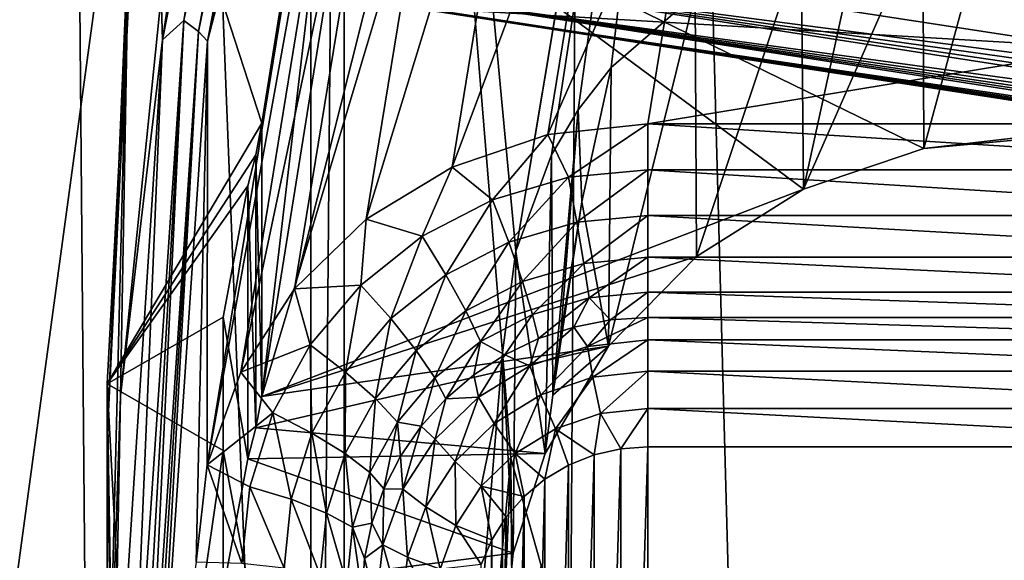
# Model space of a CAD drawing. Header units: metres. Extents: x -25 to 70, y -236 to 25.
# Tile 64 of 256: x -11.355 to -9.611, y -219.14 to -218.183. Entities that reach past the tile are written whole.
import ezdxf

# ---------------------------------------------------------------- set-up
doc = ezdxf.new("R2010")
doc.units = ezdxf.units.M
doc.layers.add('solid_10481002', color=7, linetype='CONTINUOUS')

msp = doc.modelspace()

# ---------------------------------------------------------------- linework, layer by layer
at = {"layer": 'solid_10481002'}
for points in [[(-11.775147, -230.39563, 241.699173), (-11.319674, -209.909027, 326.030396), (-12.234289, -208.832962, 325.762115)], [(-11.775147, -230.39563, 241.699173), (-11.136295, -231.098892, 241.874512), (-11.319674, -209.909027, 326.030396)], [(-10.460126, -231.754837, 242.038025), (-10.32458, -210.880234, 326.272522), (-11.319674, -209.909027, 326.030396)], [(-11.136295, -231.098892, 241.874512), (-10.460126, -231.754837, 242.038025), (-11.319674, -209.909027, 326.030396)], [(-10.460126, -231.754837, 242.038025), (-9.742725, -232.368683, 242.191055), (-10.32458, -210.880234, 326.272522)], [(-9.742725, -232.368683, 242.191055), (-9.241827, -211.757874, 326.491302), (-10.32458, -210.880234, 326.272522)], [(-9.742725, -232.368683, 242.191055), (-8.985071, -232.939255, 242.333298), (-9.241827, -211.757874, 326.491302)], [(-10.838982, -215.341141, 232.876419), (-11.739405, -221.956512, 235.27858), (-11.739405, -215.164444, 233.585129)], [(-10.838982, -215.341141, 232.876419), (-10.838982, -222.133209, 234.56987), (-11.739405, -221.956512, 235.27858)], [(-10.779992, -215.351334, 232.835556), (-10.838982, -222.133209, 234.56987), (-10.838982, -215.341141, 232.876419)], [(-10.779992, -215.351334, 232.835556), (-10.779992, -222.143402, 234.529022), (-10.838982, -222.133209, 234.56987)], [(-10.779992, -215.351334, 232.835556), (-10.007427, -215.785599, 232.433075), (-10.476231, -218.5923, 233.43042)], [(-10.779992, -215.351334, 232.835556), (-10.476231, -218.5923, 233.43042), (-10.499797, -218.772476, 233.491287)], [(-10.779992, -215.351334, 232.835556), (-10.499797, -218.772476, 233.491287), (-10.779992, -222.143402, 234.529022)], [(-10.476231, -218.5923, 233.43042), (-10.007427, -215.785599, 232.433075), (-10.032761, -215.947281, 232.488541)], [(-10.476231, -218.5923, 233.43042), (-10.032761, -215.947281, 232.488541), (-10.412957, -218.421799, 233.345581)], [(-10.412957, -218.421799, 233.345581), (-10.032761, -215.947281, 232.488541), (-10.365628, -218.34198, 233.294464)], [(-10.365628, -218.34198, 233.294464), (-10.032761, -215.947281, 232.488541), (-10.307331, -218.267014, 233.237869)], [(-10.158622, -218.137863, 233.111542), (-10.307331, -218.267014, 233.237869), (-10.032761, -215.947281, 232.488541)], [(-11.064349, -218.183762, 229.921646), (-10.779563, -216.794571, 229.575287), (-11.038036, -218.203293, 229.857651)], [(-10.838281, -216.878845, 229.673691), (-10.779563, -216.794571, 229.575287), (-11.064349, -218.183762, 229.921646)], [(-10.779563, -216.794571, 229.575287), (-10.753927, -216.817398, 229.5121), (-11.038036, -218.203293, 229.857651)], [(-11.038036, -218.203293, 229.857651), (-10.753927, -216.817398, 229.5121), (-11.021917, -218.220352, 229.798157)], [(-10.753927, -216.817398, 229.5121), (-10.738226, -216.836487, 229.453125), (-11.021917, -218.220352, 229.798157)], [(-10.692385, -216.948227, 229.480988), (-11.021917, -218.220352, 229.798157), (-10.738226, -216.836487, 229.453125)], [(-10.838281, -216.878845, 229.673691), (-11.101594, -218.21817, 230.007629), (-10.984843, -217.439453, 229.896149)], [(-10.838281, -216.878845, 229.673691), (-11.064349, -218.183762, 229.921646), (-11.101594, -218.21817, 230.007629)], [(-10.692385, -216.948227, 229.480988), (-11.022594, -218.971161, 229.985352), (-11.021917, -218.220352, 229.798157)], [(-10.692385, -216.948227, 229.480988), (-10.688492, -217.122421, 229.524414), (-11.022594, -218.971161, 229.985352)], [(-10.926117, -218.366043, 233.245804), (-10.712266, -217.031204, 232.912994), (-11.140265, -217.706161, 233.081284)], [(-10.926117, -218.849884, 231.305222), (-10.712266, -217.031204, 232.912994), (-10.926117, -218.366043, 233.245804)], [(-10.712266, -217.51506, 230.972412), (-10.712266, -217.031204, 232.912994), (-10.926117, -218.849884, 231.305222)], [(-10.688492, -217.122421, 229.524414), (-10.963416, -218.806671, 229.944336), (-11.022594, -218.971161, 229.985352)], [(-10.688492, -217.122421, 229.524414), (-10.644729, -217.291199, 229.566498), (-10.963416, -218.806671, 229.944336)], [(-10.644729, -217.291199, 229.566498), (-10.868045, -218.659271, 229.907593), (-10.963416, -218.806671, 229.944336)], [(-10.644729, -217.291199, 229.566498), (-10.56324, -217.446381, 229.605179), (-10.868045, -218.659271, 229.907593)], [(-11.101594, -218.21817, 230.007629), (-11.10423, -218.141098, 230.071091), (-10.984843, -217.439453, 229.896149)], [(-10.56324, -217.446381, 229.605179), (-10.741123, -218.536133, 229.876892), (-10.868045, -218.659271, 229.907593)], [(-10.56324, -217.446381, 229.605179), (-10.448244, -217.579926, 229.638474), (-10.741123, -218.536133, 229.876892)], [(-10.662297, -217.967499, 231.08522), (-10.712266, -217.51506, 230.972412), (-10.926117, -218.849884, 231.305222)], [(-10.448244, -217.579926, 229.638474), (-10.589223, -218.443588, 229.853821), (-10.741123, -218.536133, 229.876892)], [(-10.448244, -217.579926, 229.638474), (-10.305294, -217.685364, 229.664764), (-10.589223, -218.443588, 229.853821)], [(-10.305294, -217.685364, 229.664764), (-10.419688, -218.386169, 229.839493), (-10.589223, -218.443588, 229.853821)], [(-10.305294, -217.685364, 229.664764), (-10.142893, -217.756851, 229.682587), (-10.419688, -218.386169, 229.839493)], [(-11.200048, -218.827499, 233.36087), (-11.140265, -217.706161, 233.081284), (-11.200047, -218.924271, 232.972748)], [(-10.926117, -218.366043, 233.245804), (-11.140265, -217.706161, 233.081284), (-11.200048, -218.827499, 233.36087)], [(-11.140265, -217.706161, 233.081284), (-11.161376, -218.021973, 232.747787), (-11.200047, -218.924271, 232.972748)], [(-10.142893, -217.756851, 229.682587), (-10.242471, -218.366882, 229.834686), (-10.419688, -218.386169, 229.839493)], [(-8.90652, -218.146637, 229.77977), (-10.242471, -218.366882, 229.834686), (-10.142893, -217.756851, 229.682587)], [(-10.576985, -217.795044, 230.011612), (-10.619267, -218.054077, 230.076187), (-8.300906, -218.410355, 230.165024)], [(-8.258625, -218.151337, 230.100433), (-10.576985, -217.795044, 230.011612), (-8.300906, -218.410355, 230.165024)], [(-10.662297, -217.967499, 231.08522), (-10.926117, -218.849884, 231.305222), (-9.966901, -218.483047, 231.21376)], [(-10.662297, -217.967499, 231.08522), (-9.966901, -218.483047, 231.21376), (-9.753652, -218.410995, 231.195786)], [(-8.627231, -218.280243, 231.163193), (-10.662297, -217.967499, 231.08522), (-9.753652, -218.410995, 231.195786)], [(-10.645269, -218.161758, 230.254929), (-10.662297, -217.967499, 231.08522), (-8.627231, -218.280243, 231.163193)], [(-9.755312, -218.001373, 232.840179), (-9.642051, -217.99852, 232.777344), (-9.753652, -218.410995, 231.195786)], [(-9.642051, -217.99852, 232.777344), (-9.528912, -218.389801, 231.190506), (-9.753652, -218.410995, 231.195786)], [(-9.642051, -217.99852, 232.777344), (-9.528091, -218.008652, 232.719269), (-9.528912, -218.389801, 231.190506)], [(-9.755312, -218.001373, 232.840179), (-9.753652, -218.410995, 231.195786), (-9.966901, -218.483047, 231.21376)], [(-9.865562, -218.017288, 232.906494), (-9.755312, -218.001373, 232.840179), (-9.966901, -218.483047, 231.21376)], [(-11.161376, -218.021973, 232.747787), (-11.200047, -219.559555, 230.424759), (-11.200047, -218.924271, 232.972748)], [(-11.176068, -218.848801, 230.247543), (-11.200047, -219.559555, 230.424759), (-11.161376, -218.021973, 232.747787)], [(-11.10423, -218.141098, 230.071091), (-11.176068, -218.848801, 230.247543), (-11.161376, -218.021973, 232.747787)], [(-9.970868, -218.045944, 232.97496), (-9.865562, -218.017288, 232.906494), (-9.966901, -218.483047, 231.21376)], [(-10.158622, -218.137863, 233.111542), (-9.970868, -218.045944, 232.97496), (-10.156593, -218.601898, 231.243393)], [(-9.970868, -218.045944, 232.97496), (-9.966901, -218.483047, 231.21376), (-10.156593, -218.601898, 231.243393)], [(-10.628342, -218.105759, 230.100586), (-8.300906, -218.410355, 230.165024), (-10.619267, -218.054077, 230.076187)], [(-10.628342, -218.105759, 230.100586), (-10.636455, -218.144302, 230.143005), (-8.429585, -218.447601, 230.187775)], [(-10.628342, -218.105759, 230.100586), (-8.349756, -218.424835, 230.170425), (-8.300906, -218.410355, 230.165024)], [(-10.628342, -218.105759, 230.100586), (-8.392432, -218.437195, 230.178268), (-8.349756, -218.424835, 230.170425)], [(-10.628342, -218.105759, 230.100586), (-8.429585, -218.447601, 230.187775), (-8.392432, -218.437195, 230.178268)], [(-10.158622, -218.137863, 233.111542), (-10.156593, -218.601898, 231.243393), (-10.312019, -218.760849, 231.28302)], [(-10.158622, -218.137863, 233.111542), (-10.312019, -218.760849, 231.28302), (-10.307331, -218.267014, 233.237869)], [(-11.101594, -218.21817, 230.007629), (-11.176068, -218.848801, 230.247543), (-11.10423, -218.141098, 230.071091)], [(-10.636455, -218.144302, 230.143005), (-10.642392, -218.163956, 230.197159), (-8.534801, -218.473053, 230.233658)], [(-10.636455, -218.144302, 230.143005), (-8.461884, -218.456207, 230.198441), (-8.429585, -218.447601, 230.187775)], [(-10.636455, -218.144302, 230.143005), (-8.489904, -218.463211, 230.209824), (-8.461884, -218.456207, 230.198441)], [(-10.636455, -218.144302, 230.143005), (-8.514068, -218.46875, 230.221634), (-8.489904, -218.463211, 230.209824)], [(-10.636455, -218.144302, 230.143005), (-8.534801, -218.473053, 230.233658), (-8.514068, -218.46875, 230.221634)], [(-8.90652, -218.146637, 229.77977), (-8.942471, -218.366882, 229.834686), (-10.242471, -218.366882, 229.834686)], [(-10.645269, -218.161758, 230.254929), (-8.627231, -218.280243, 231.163193), (-8.610932, -218.474396, 230.332886)], [(-8.606502, -218.478271, 230.313095), (-10.645269, -218.161758, 230.254929), (-8.610932, -218.474396, 230.332886)], [(-8.606502, -218.478271, 230.313095), (-8.596488, -218.480194, 230.292053), (-10.645269, -218.161758, 230.254929)], [(-10.642392, -218.163956, 230.197159), (-10.645269, -218.161758, 230.254929), (-8.596488, -218.480194, 230.292053)], [(-10.642392, -218.163956, 230.197159), (-8.552415, -218.476227, 230.245743), (-8.534801, -218.473053, 230.233658)], [(-10.642392, -218.163956, 230.197159), (-8.57917, -218.479736, 230.269455), (-8.552415, -218.476227, 230.245743)], [(-10.642392, -218.163956, 230.197159), (-8.596488, -218.480194, 230.292053), (-8.57917, -218.479736, 230.269455)], [(-11.064349, -218.183762, 229.921646), (-11.144399, -219.605011, 230.242447), (-11.159822, -219.597137, 230.274048)], [(-11.101594, -218.21817, 230.007629), (-11.064349, -218.183762, 229.921646), (-11.159822, -219.597137, 230.274048)], [(-11.064349, -218.183762, 229.921646), (-11.133283, -219.613312, 230.209198), (-11.144399, -219.605011, 230.242447)], [(-11.064349, -218.183762, 229.921646), (-11.038036, -218.203293, 229.857651), (-11.133283, -219.613312, 230.209198)], [(-11.125272, -219.620789, 230.179169), (-11.133283, -219.613312, 230.209198), (-11.038036, -218.203293, 229.857651)], [(-11.125272, -219.620789, 230.179169), (-11.038036, -218.203293, 229.857651), (-11.11702, -219.628265, 230.149185)], [(-11.038036, -218.203293, 229.857651), (-11.021917, -218.220352, 229.798157), (-11.11702, -219.628265, 230.149185)], [(-11.101594, -218.21817, 230.007629), (-11.189829, -219.578964, 230.346909), (-11.176068, -218.848801, 230.247543)], [(-11.101594, -218.21817, 230.007629), (-11.159822, -219.597137, 230.274048), (-11.189829, -219.578964, 230.346909)], [(-11.11702, -219.628265, 230.149185), (-11.021917, -218.220352, 229.798157), (-11.042471, -219.143127, 230.028229)], [(-11.021917, -218.220352, 229.798157), (-11.022594, -218.971161, 229.985352), (-11.042471, -219.143127, 230.028229)], [(-10.359206, -218.505203, 232.596024), (-10.365628, -218.34198, 233.294464), (-10.307331, -218.267014, 233.237869)], [(-10.359206, -218.505203, 232.596024), (-10.307331, -218.267014, 233.237869), (-10.312019, -218.760849, 231.28302)], [(-8.627231, -218.280243, 231.163193), (-9.753652, -218.410995, 231.195786), (-9.528912, -218.389801, 231.190506)], [(-10.410993, -218.847733, 231.61972), (-10.412957, -218.421799, 233.345581), (-10.365628, -218.34198, 233.294464)], [(-10.397169, -218.744141, 231.917847), (-10.410993, -218.847733, 231.61972), (-10.365628, -218.34198, 233.294464)], [(-10.359206, -218.505203, 232.596024), (-10.397169, -218.744141, 231.917847), (-10.365628, -218.34198, 233.294464)], [(-10.93677, -218.421768, 233.259705), (-10.926117, -218.366043, 233.245804), (-11.200048, -218.827499, 233.36087)], [(-10.926117, -218.849884, 231.305222), (-10.926117, -218.366043, 233.245804), (-10.93677, -218.421768, 233.259705)], [(-10.419688, -218.386169, 229.839493), (-10.242471, -218.366882, 229.834686), (-10.382712, -218.461731, 229.846817)], [(-10.242471, -218.366882, 229.834686), (-10.242471, -218.448318, 229.843475), (-10.382712, -218.461731, 229.846817)], [(-8.942471, -218.448318, 229.843475), (-10.242471, -218.448318, 229.843475), (-10.242471, -218.366882, 229.834686)], [(-8.942471, -218.366882, 229.834686), (-8.942471, -218.448318, 229.843475), (-10.242471, -218.366882, 229.834686)], [(-10.589223, -218.443588, 229.853821), (-10.419688, -218.386169, 229.839493), (-10.517566, -218.501419, 229.856705)], [(-10.419688, -218.386169, 229.839493), (-10.382712, -218.461731, 229.846817), (-10.517566, -218.501419, 229.856705)], [(-10.950759, -218.476791, 233.273422), (-10.93677, -218.421768, 233.259705), (-11.200048, -218.827499, 233.36087)], [(-10.93677, -218.905609, 231.319107), (-10.93677, -218.421768, 233.259705), (-10.950759, -218.476791, 233.273422)], [(-10.926117, -218.849884, 231.305222), (-10.93677, -218.421768, 233.259705), (-10.93677, -218.905609, 231.319107)], [(-10.476231, -218.5923, 233.43042), (-10.412957, -218.421799, 233.345581), (-10.424381, -218.950851, 231.330399)], [(-10.410993, -218.847733, 231.61972), (-10.424381, -218.950851, 231.330399), (-10.412957, -218.421799, 233.345581)], [(-10.741123, -218.536133, 229.876892), (-10.589223, -218.443588, 229.853821), (-10.641847, -218.565872, 229.872772)], [(-10.589223, -218.443588, 229.853821), (-10.517566, -218.501419, 229.856705), (-10.641847, -218.565872, 229.872772)], [(-10.382712, -218.461731, 229.846817), (-10.242471, -218.448318, 229.843475), (-10.368049, -218.541183, 229.83287)], [(-10.242471, -218.448318, 229.843475), (-10.242471, -218.529175, 229.829865), (-10.368049, -218.541183, 229.83287)], [(-8.942471, -218.529175, 229.829865), (-10.242471, -218.529175, 229.829865), (-10.242471, -218.448318, 229.843475)], [(-8.942471, -218.448318, 229.843475), (-8.942471, -218.529175, 229.829865), (-10.242471, -218.448318, 229.843475)], [(-10.517566, -218.501419, 229.856705), (-10.382712, -218.461731, 229.846817), (-10.488801, -218.576721, 229.841721)], [(-10.382712, -218.461731, 229.846817), (-10.368049, -218.541183, 229.83287), (-10.488801, -218.576721, 229.841721)], [(-10.994541, -218.70932, 233.331406), (-10.950759, -218.476791, 233.273422), (-11.200048, -218.827499, 233.36087)], [(-10.950759, -218.960632, 231.332825), (-10.950759, -218.476791, 233.273422), (-10.994541, -218.70932, 233.331406)], [(-10.93677, -218.905609, 231.319107), (-10.950759, -218.476791, 233.273422), (-10.950759, -218.960632, 231.332825)], [(-10.156593, -218.601898, 231.243393), (-9.966901, -218.483047, 231.21376), (-10.926117, -218.849884, 231.305222)], [(-10.641847, -218.565872, 229.872772), (-10.517566, -218.501419, 229.856705), (-10.600087, -218.63443, 229.85611)], [(-10.517566, -218.501419, 229.856705), (-10.488801, -218.576721, 229.841721), (-10.600087, -218.63443, 229.85611)], [(-10.359206, -218.505203, 232.596024), (-10.312019, -218.760849, 231.28302), (-10.410993, -218.847733, 231.61972)], [(-10.359206, -218.505203, 232.596024), (-10.410993, -218.847733, 231.61972), (-10.397169, -218.744141, 231.917847)], [(-10.868045, -218.659271, 229.907593), (-10.741123, -218.536133, 229.876892), (-10.750779, -218.652618, 229.894409)], [(-10.741123, -218.536133, 229.876892), (-10.641847, -218.565872, 229.872772), (-10.750779, -218.652618, 229.894409)], [(-10.368049, -218.541183, 229.83287), (-10.242471, -218.529175, 229.829865), (-10.355663, -218.614151, 229.797592)], [(-10.242471, -218.529175, 229.829865), (-10.242471, -218.603333, 229.794891), (-10.355663, -218.614151, 229.797592)], [(-8.942471, -218.603333, 229.794891), (-10.242471, -218.603333, 229.794891), (-10.242471, -218.529175, 229.829865)], [(-8.942471, -218.529175, 229.829865), (-8.942471, -218.603333, 229.794891), (-10.242471, -218.529175, 229.829865)], [(-10.488801, -218.576721, 229.841721), (-10.368049, -218.541183, 229.83287), (-10.464505, -218.646179, 229.805573)], [(-10.368049, -218.541183, 229.83287), (-10.355663, -218.614151, 229.797592), (-10.464505, -218.646179, 229.805573)], [(-10.750779, -218.652618, 229.894409), (-10.641847, -218.565872, 229.872772), (-10.697631, -218.712112, 229.875488)], [(-10.641847, -218.565872, 229.872772), (-10.600087, -218.63443, 229.85611), (-10.697631, -218.712112, 229.875488)], [(-10.600087, -218.63443, 229.85611), (-10.488801, -218.576721, 229.841721), (-10.564815, -218.698212, 229.818542)], [(-10.488801, -218.576721, 229.841721), (-10.464505, -218.646179, 229.805573), (-10.564815, -218.698212, 229.818542)], [(-10.312019, -218.760849, 231.28302), (-10.156593, -218.601898, 231.243393), (-10.926117, -218.849884, 231.305222)], [(-10.499797, -218.772476, 233.491287), (-10.476231, -218.5923, 233.43042), (-10.480939, -219.127396, 231.374405)], [(-10.476231, -218.5923, 233.43042), (-10.424381, -218.950851, 231.330399), (-10.480939, -219.127396, 231.374405)], [(-10.355663, -218.614151, 229.797592), (-10.242471, -218.603333, 229.794891), (-10.346479, -218.675186, 229.743622)], [(-10.242471, -218.603333, 229.794891), (-10.242471, -218.665237, 229.741135), (-10.346479, -218.675186, 229.743622)], [(-8.942471, -218.665237, 229.741135), (-10.242471, -218.665237, 229.741135), (-10.242471, -218.603333, 229.794891)], [(-8.942471, -218.603333, 229.794891), (-8.942471, -218.665237, 229.741135), (-10.242471, -218.603333, 229.794891)], [(-10.464505, -218.646179, 229.805573), (-10.355663, -218.614151, 229.797592), (-10.446492, -218.70462, 229.750961)], [(-10.355663, -218.614151, 229.797592), (-10.346479, -218.675186, 229.743622), (-10.446492, -218.70462, 229.750961)], [(-10.697631, -218.712112, 229.875488), (-10.600087, -218.63443, 229.85611), (-10.652737, -218.768219, 229.835999)], [(-10.600087, -218.63443, 229.85611), (-10.564815, -218.698212, 229.818542), (-10.652737, -218.768219, 229.835999)], [(-10.963416, -218.806671, 229.944336), (-10.868045, -218.659271, 229.907593), (-10.840178, -218.758316, 229.920761)], [(-10.868045, -218.659271, 229.907593), (-10.750779, -218.652618, 229.894409), (-10.840178, -218.758316, 229.920761)], [(-10.840178, -218.758316, 229.920761), (-10.750779, -218.652618, 229.894409), (-10.777682, -218.806763, 229.899078)], [(-10.750779, -218.652618, 229.894409), (-10.697631, -218.712112, 229.875488), (-10.777682, -218.806763, 229.899078)], [(-10.564815, -218.698212, 229.818542), (-10.464505, -218.646179, 229.805573), (-10.538664, -218.752426, 229.762878)], [(-10.464505, -218.646179, 229.805573), (-10.446492, -218.70462, 229.750961), (-10.538664, -218.752426, 229.762878)], [(-10.446492, -218.70462, 229.750961), (-10.346479, -218.675186, 229.743622), (-10.436132, -218.747528, 229.682251)], [(-10.346479, -218.675186, 229.743622), (-10.373449, -218.726883, 229.677094), (-10.436132, -218.747528, 229.682251)], [(-10.346479, -218.675186, 229.743622), (-10.308525, -218.714355, 229.673981), (-10.373449, -218.726883, 229.677094)], [(-10.346479, -218.675186, 229.743622), (-10.242471, -218.665237, 229.741135), (-10.308525, -218.714355, 229.673981)], [(-10.242471, -218.665237, 229.741135), (-10.242471, -218.710159, 229.672928), (-10.308525, -218.714355, 229.673981)], [(-10.242471, -218.665237, 229.741135), (-8.942471, -218.710159, 229.672928), (-10.242471, -218.710159, 229.672928)], [(-8.942471, -218.665237, 229.741135), (-8.942471, -218.710159, 229.672928), (-10.242471, -218.665237, 229.741135)], [(-10.994541, -218.945694, 233.390335), (-10.994541, -218.70932, 233.331406), (-11.200048, -218.827499, 233.36087)], [(-10.994541, -219.193161, 231.390808), (-10.994541, -218.70932, 233.331406), (-10.994541, -218.945694, 233.390335)], [(-10.950759, -218.960632, 231.332825), (-10.994541, -218.70932, 233.331406), (-10.994541, -219.193161, 231.390808)], [(-10.777682, -218.806763, 229.899078), (-10.697631, -218.712112, 229.875488), (-10.724893, -218.853531, 229.857269)], [(-10.697631, -218.712112, 229.875488), (-10.652737, -218.768219, 229.835999), (-10.724893, -218.853531, 229.857269)], [(-10.652737, -218.768219, 229.835999), (-10.564815, -218.698212, 229.818542), (-10.619452, -218.816757, 229.778915)], [(-10.564815, -218.698212, 229.818542), (-10.538664, -218.752426, 229.762878), (-10.619452, -218.816757, 229.778915)], [(-10.538664, -218.752426, 229.762878), (-10.446492, -218.70462, 229.750961), (-10.495502, -218.77594, 229.689331)], [(-10.446492, -218.70462, 229.750961), (-10.436132, -218.747528, 229.682251), (-10.495502, -218.77594, 229.689331)], [(-10.242471, -218.710159, 229.672928), (-10.242471, -218.749466, 229.617447), (-10.349577, -218.761185, 229.620361)], [(-10.308525, -218.714355, 229.673981), (-10.242471, -218.710159, 229.672928), (-10.349577, -218.761185, 229.620361)], [(-8.942471, -218.749466, 229.617447), (-10.242471, -218.749466, 229.617447), (-10.242471, -218.710159, 229.672928)], [(-8.942471, -218.710159, 229.672928), (-8.942471, -218.749466, 229.617447), (-10.242471, -218.710159, 229.672928)], [(-10.373449, -218.726883, 229.677094), (-10.349577, -218.761185, 229.620361), (-10.451312, -218.795731, 229.628983)], [(-10.436132, -218.747528, 229.682251), (-10.373449, -218.726883, 229.677094), (-10.451312, -218.795731, 229.628983)], [(-10.373449, -218.726883, 229.677094), (-10.308525, -218.714355, 229.673981), (-10.349577, -218.761185, 229.620361)], [(-10.495502, -218.77594, 229.689331), (-10.436132, -218.747528, 229.682251), (-10.451312, -218.795731, 229.628983)], [(-10.963416, -218.806671, 229.944336), (-10.840178, -218.758316, 229.920761), (-10.906609, -218.878906, 229.950821)], [(-10.312019, -218.760849, 231.28302), (-10.926117, -218.849884, 231.305222), (-10.93677, -218.905609, 231.319107)], [(-10.424381, -218.950851, 231.330399), (-10.312019, -218.760849, 231.28302), (-10.93677, -218.905609, 231.319107)], [(-10.906609, -218.878906, 229.950821), (-10.840178, -218.758316, 229.920761), (-10.837166, -218.914734, 229.92601)], [(-10.840178, -218.758316, 229.920761), (-10.777682, -218.806763, 229.899078), (-10.837166, -218.914734, 229.92601)], [(-10.619452, -218.816757, 229.778915), (-10.538664, -218.752426, 229.762878), (-10.60031, -218.853973, 229.708786)], [(-10.538664, -218.752426, 229.762878), (-10.550541, -218.811615, 229.698227), (-10.60031, -218.853973, 229.708786)], [(-10.538664, -218.752426, 229.762878), (-10.495502, -218.77594, 229.689331), (-10.550541, -218.811615, 229.698227)], [(-10.451312, -218.795731, 229.628983), (-10.349577, -218.761185, 229.620361), (-10.431925, -218.84726, 229.588715)], [(-10.349577, -218.761185, 229.620361), (-10.339634, -218.815918, 229.580902), (-10.431925, -218.84726, 229.588715)], [(-10.410993, -218.847733, 231.61972), (-10.312019, -218.760849, 231.28302), (-10.424381, -218.950851, 231.330399)], [(-10.349577, -218.761185, 229.620361), (-10.242471, -218.749466, 229.617447), (-10.339634, -218.815918, 229.580902)], [(-10.242471, -218.749466, 229.617447), (-10.242471, -218.805298, 229.578262), (-10.339634, -218.815918, 229.580902)], [(-8.942471, -218.805298, 229.578262), (-10.242471, -218.805298, 229.578262), (-10.242471, -218.749466, 229.617447)], [(-8.942471, -218.749466, 229.617447), (-8.942471, -218.805298, 229.578262), (-10.242471, -218.749466, 229.617447)], [(-10.779992, -222.143402, 234.529022), (-10.499797, -218.772476, 233.491287), (-10.485074, -218.95903, 233.527817)], [(-10.724893, -218.853531, 229.857269), (-10.652737, -218.768219, 229.835999), (-10.685755, -218.895142, 229.798462)], [(-10.652737, -218.768219, 229.835999), (-10.619452, -218.816757, 229.778915), (-10.685755, -218.895142, 229.798462)], [(-10.550541, -218.811615, 229.698227), (-10.495502, -218.77594, 229.689331), (-10.542576, -218.851364, 229.642853)], [(-10.495502, -218.77594, 229.689331), (-10.451312, -218.795731, 229.628983), (-10.542576, -218.851364, 229.642853)], [(-10.499797, -218.772476, 233.491287), (-10.480939, -219.127396, 231.374405), (-10.500048, -219.311356, 231.420273)], [(-10.485074, -218.95903, 233.527817), (-10.499797, -218.772476, 233.491287), (-10.500048, -219.311356, 231.420273)], [(-10.542576, -218.851364, 229.642853), (-10.451312, -218.795731, 229.628983), (-10.514715, -218.897736, 229.601303)], [(-10.451312, -218.795731, 229.628983), (-10.431925, -218.84726, 229.588715), (-10.514715, -218.897736, 229.601303)], [(-11.022594, -218.971161, 229.985352), (-10.963416, -218.806671, 229.944336), (-10.906609, -218.878906, 229.950821)], [(-10.837166, -218.914734, 229.92601), (-10.777682, -218.806763, 229.899078), (-10.778509, -218.950867, 229.881546)], [(-10.777682, -218.806763, 229.899078), (-10.724893, -218.853531, 229.857269), (-10.778509, -218.950867, 229.881546)], [(-10.685755, -218.895142, 229.798462), (-10.619452, -218.816757, 229.778915), (-10.643956, -218.902267, 229.720825)], [(-10.619452, -218.816757, 229.778915), (-10.60031, -218.853973, 229.708786), (-10.643956, -218.902267, 229.720825)], [(-10.60031, -218.853973, 229.708786), (-10.550541, -218.811615, 229.698227), (-10.542576, -218.851364, 229.642853)], [(-10.431925, -218.84726, 229.588715), (-10.339634, -218.815918, 229.580902), (-10.406151, -218.907288, 229.569153)], [(-10.339634, -218.815918, 229.580902), (-10.326415, -218.880219, 229.562393), (-10.406151, -218.907288, 229.569153)], [(-10.339634, -218.815918, 229.580902), (-10.242471, -218.805298, 229.578262), (-10.326415, -218.880219, 229.562393)], [(-10.242471, -218.805298, 229.578262), (-10.242471, -218.871048, 229.560104), (-10.326415, -218.880219, 229.562393)], [(-8.942471, -218.871048, 229.560104), (-10.242471, -218.871048, 229.560104), (-10.242471, -218.805298, 229.578262)], [(-8.942471, -218.805298, 229.578262), (-8.942471, -218.871048, 229.560104), (-10.242471, -218.805298, 229.578262)], [(-11.200048, -218.827499, 233.36087), (-11.200047, -218.924271, 232.972748), (-11.176068, -220.270325, 230.601959)], [(-11.140265, -219.948853, 233.640442), (-11.200048, -218.827499, 233.36087), (-11.176068, -220.270325, 230.601959)], [(-10.994541, -218.945694, 233.390335), (-11.200048, -218.827499, 233.36087), (-11.140265, -219.948853, 233.640442)], [(-11.189829, -219.578964, 230.346909), (-11.200047, -219.559555, 230.424759), (-11.176068, -218.848801, 230.247543)], [(-10.618791, -218.925308, 229.661285), (-10.542576, -218.851364, 229.642853), (-10.583855, -218.964813, 229.618027)], [(-10.60031, -218.853973, 229.708786), (-10.542576, -218.851364, 229.642853), (-10.618791, -218.925308, 229.661285)], [(-10.542576, -218.851364, 229.642853), (-10.514715, -218.897736, 229.601303), (-10.583855, -218.964813, 229.618027)], [(-10.514715, -218.897736, 229.601303), (-10.431925, -218.84726, 229.588715), (-10.477678, -218.950897, 229.580017)], [(-10.431925, -218.84726, 229.588715), (-10.406151, -218.907288, 229.569153), (-10.477678, -218.950897, 229.580017)], [(-10.778509, -218.950867, 229.881546), (-10.724893, -218.853531, 229.857269), (-10.735022, -218.984573, 229.820755)], [(-10.724893, -218.853531, 229.857269), (-10.685755, -218.895142, 229.798462), (-10.735022, -218.984573, 229.820755)], [(-10.643956, -218.902267, 229.720825), (-10.60031, -218.853973, 229.708786), (-10.618791, -218.925308, 229.661285)], [(-11.022594, -218.971161, 229.985352), (-10.906609, -218.878906, 229.950821), (-10.947515, -219.00975, 229.983444)], [(-10.947515, -219.00975, 229.983444), (-10.906609, -218.878906, 229.950821), (-10.873796, -219.031906, 229.955215)], [(-10.906609, -218.878906, 229.950821), (-10.837166, -218.914734, 229.92601), (-10.873796, -219.031906, 229.955215)], [(-10.406151, -218.907288, 229.569153), (-10.326415, -218.880219, 229.562393), (-10.337748, -218.953552, 229.56871)], [(-10.326415, -218.880219, 229.562393), (-10.290408, -218.942612, 229.565994), (-10.337748, -218.953552, 229.56871)], [(-10.326415, -218.880219, 229.562393), (-10.242471, -218.871048, 229.560104), (-10.290408, -218.942612, 229.565994)], [(-10.242471, -218.871048, 229.560104), (-10.242471, -218.938995, 229.565094), (-10.290408, -218.942612, 229.565994)], [(-10.242471, -218.871048, 229.560104), (-8.942471, -218.938995, 229.565094), (-10.242471, -218.938995, 229.565094)], [(-8.942471, -218.871048, 229.560104), (-8.942471, -218.938995, 229.565094), (-10.242471, -218.871048, 229.560104)], [(-10.735022, -218.984573, 229.820755), (-10.685755, -218.895142, 229.798462), (-10.710011, -219.013275, 229.748505)], [(-10.685755, -218.895142, 229.798462), (-10.680733, -218.955673, 229.734146), (-10.710011, -219.013275, 229.748505)], [(-10.685755, -218.895142, 229.798462), (-10.643956, -218.902267, 229.720825), (-10.680733, -218.955673, 229.734146)], [(-10.680733, -218.955673, 229.734146), (-10.643956, -218.902267, 229.720825), (-10.676135, -219.01387, 229.683365)], [(-10.643956, -218.902267, 229.720825), (-10.618791, -218.925308, 229.661285), (-10.676135, -219.01387, 229.683365)], [(-10.583855, -218.964813, 229.618027), (-10.514715, -218.897736, 229.601303), (-10.537412, -219.008865, 229.594467)], [(-10.514715, -218.897736, 229.601303), (-10.477678, -218.950897, 229.580017), (-10.537412, -219.008865, 229.594467)], [(-10.424381, -218.950851, 231.330399), (-10.93677, -218.905609, 231.319107), (-10.950759, -218.960632, 231.332825)], [(-10.873796, -219.031906, 229.955215), (-10.837166, -218.914734, 229.92601), (-10.811526, -219.056473, 229.907867)], [(-10.837166, -218.914734, 229.92601), (-10.778509, -218.950867, 229.881546), (-10.811526, -219.056473, 229.907867)], [(-10.477678, -218.950897, 229.580017), (-10.406151, -218.907288, 229.569153), (-10.424662, -218.996399, 229.579407)], [(-10.406151, -218.907288, 229.569153), (-10.382974, -218.971649, 229.573227), (-10.424662, -218.996399, 229.579407)], [(-10.406151, -218.907288, 229.569153), (-10.337748, -218.953552, 229.56871), (-10.382974, -218.971649, 229.573227)], [(-11.200047, -218.924271, 232.972748), (-11.200047, -219.559555, 230.424759), (-11.176068, -220.270325, 230.601959)], [(-10.676135, -219.01387, 229.683365), (-10.618791, -218.925308, 229.661285), (-10.635876, -219.045151, 229.638062)], [(-10.618791, -218.925308, 229.661285), (-10.583855, -218.964813, 229.618027), (-10.635876, -219.045151, 229.638062)], [(-10.242471, -218.938995, 229.565094), (-10.242471, -220.511078, 229.957047), (-10.290408, -220.507462, 229.956146)], [(-10.290408, -218.942612, 229.565994), (-10.242471, -218.938995, 229.565094), (-10.290408, -220.507462, 229.956146)], [(-8.942471, -218.938995, 229.565094), (-8.942471, -220.511078, 229.957047), (-10.242471, -220.511078, 229.957047)], [(-10.242471, -218.938995, 229.565094), (-8.942471, -218.938995, 229.565094), (-10.242471, -220.511078, 229.957047)], [(-10.950759, -219.178223, 233.448318), (-10.994541, -218.945694, 233.390335), (-11.140265, -219.948853, 233.640442)], [(-10.994541, -219.429535, 231.449738), (-10.994541, -218.945694, 233.390335), (-10.950759, -219.178223, 233.448318)], [(-10.994541, -219.193161, 231.390808), (-10.994541, -218.945694, 233.390335), (-10.994541, -219.429535, 231.449738)], [(-10.480939, -219.127396, 231.374405), (-10.424381, -218.950851, 231.330399), (-10.950759, -218.960632, 231.332825)], [(-10.811526, -219.056473, 229.907867), (-10.778509, -218.950867, 229.881546), (-10.76536, -219.081619, 229.844955)], [(-10.778509, -218.950867, 229.881546), (-10.735022, -218.984573, 229.820755), (-10.76536, -219.081619, 229.844955)], [(-10.710011, -219.013275, 229.748505), (-10.680733, -218.955673, 229.734146), (-10.676135, -219.01387, 229.683365)], [(-10.537412, -219.008865, 229.594467), (-10.477678, -218.950897, 229.580017), (-10.461745, -219.02713, 229.587067)], [(-10.477678, -218.950897, 229.580017), (-10.424662, -218.996399, 229.579407), (-10.461745, -219.02713, 229.587067)], [(-10.337748, -218.953552, 229.56871), (-10.337748, -220.496521, 229.95343), (-10.382974, -220.478424, 229.948914)], [(-10.382974, -218.971649, 229.573227), (-10.337748, -218.953552, 229.56871), (-10.382974, -220.478424, 229.948914)], [(-10.290408, -218.942612, 229.565994), (-10.290408, -220.507462, 229.956146), (-10.337748, -220.496521, 229.95343)], [(-10.337748, -218.953552, 229.56871), (-10.290408, -218.942612, 229.565994), (-10.337748, -220.496521, 229.95343)], [(-11.022594, -218.971161, 229.985352), (-10.961328, -219.145828, 230.01738), (-11.042471, -219.143127, 230.028229)], [(-11.022594, -218.971161, 229.985352), (-10.947515, -219.00975, 229.983444), (-10.961328, -219.145828, 230.01738)], [(-10.480939, -219.127396, 231.374405), (-10.950759, -218.960632, 231.332825), (-10.994541, -219.193161, 231.390808)], [(-10.779992, -222.143402, 234.529022), (-10.485074, -218.95903, 233.527817), (-10.431151, -219.149139, 233.539017)], [(-10.635876, -219.045151, 229.638062), (-10.583855, -218.964813, 229.618027), (-10.582356, -219.078262, 229.611771)], [(-10.583855, -218.964813, 229.618027), (-10.537412, -219.008865, 229.594467), (-10.582356, -219.078262, 229.611771)], [(-10.485074, -218.95903, 233.527817), (-10.500048, -219.311356, 231.420273), (-10.480939, -219.4953, 231.466141)], [(-10.431151, -219.149139, 233.539017), (-10.485074, -218.95903, 233.527817), (-10.480939, -219.4953, 231.466141)], [(-10.382974, -218.971649, 229.573227), (-10.382974, -220.478424, 229.948914), (-10.424662, -220.453674, 229.942734)], [(-10.424662, -218.996399, 229.579407), (-10.382974, -218.971649, 229.573227), (-10.424662, -220.453674, 229.942734)], [(-10.76536, -219.081619, 229.844955), (-10.735022, -218.984573, 229.820755), (-10.731288, -219.074097, 229.763672)], [(-10.735022, -218.984573, 229.820755), (-10.710011, -219.013275, 229.748505), (-10.731288, -219.074097, 229.763672)], [(-10.947515, -219.00975, 229.983444), (-10.886164, -219.153748, 229.985596), (-10.961328, -219.145828, 230.01738)], [(-10.947515, -219.00975, 229.983444), (-10.873796, -219.031906, 229.955215), (-10.886164, -219.153748, 229.985596)], [(-10.582356, -219.078262, 229.611771), (-10.537412, -219.008865, 229.594467), (-10.518916, -219.103561, 229.606125)], [(-10.537412, -219.008865, 229.594467), (-10.461745, -219.02713, 229.587067), (-10.493408, -219.06311, 229.596039)], [(-10.537412, -219.008865, 229.594467), (-10.493408, -219.06311, 229.596039), (-10.518916, -219.103561, 229.606125)], [(-10.424662, -218.996399, 229.579407), (-10.424662, -220.453674, 229.942734), (-10.461746, -220.422943, 229.935074)], [(-10.461745, -219.02713, 229.587067), (-10.424662, -218.996399, 229.579407), (-10.461746, -220.422943, 229.935074)], [(-10.731288, -219.074097, 229.763672), (-10.710011, -219.013275, 229.748505), (-10.711734, -219.112579, 229.707977)], [(-10.710011, -219.013275, 229.748505), (-10.676135, -219.01387, 229.683365), (-10.711734, -219.112579, 229.707977)], [(-10.711734, -219.112579, 229.707977), (-10.676135, -219.01387, 229.683365), (-10.668169, -219.134689, 229.660385)], [(-10.676135, -219.01387, 229.683365), (-10.635876, -219.045151, 229.638062), (-10.668169, -219.134689, 229.660385)], [(-10.461745, -219.02713, 229.587067), (-10.461746, -220.422943, 229.935074), (-10.493408, -220.386963, 229.926102)], [(-10.493408, -219.06311, 229.596039), (-10.461745, -219.02713, 229.587067), (-10.493408, -220.386963, 229.926102)], [(-10.873796, -219.031906, 229.955215), (-10.822675, -219.166306, 229.935257), (-10.886164, -219.153748, 229.985596)], [(-10.873796, -219.031906, 229.955215), (-10.811526, -219.056473, 229.907867), (-10.822675, -219.166306, 229.935257)], [(-10.811526, -219.056473, 229.907867), (-10.775604, -219.182541, 229.870117), (-10.822675, -219.166306, 229.935257)], [(-10.811526, -219.056473, 229.907867), (-10.76536, -219.081619, 229.844955), (-10.775604, -219.182541, 229.870117)], [(-10.668169, -219.134689, 229.660385), (-10.635876, -219.045151, 229.638062), (-10.610256, -219.155624, 229.631058)], [(-10.635876, -219.045151, 229.638062), (-10.582356, -219.078262, 229.611771), (-10.610256, -219.155624, 229.631058)], [(-10.76536, -219.081619, 229.844955), (-10.731288, -219.074097, 229.763672), (-10.744203, -219.137085, 229.779373)], [(-10.744203, -219.137085, 229.779373), (-10.731288, -219.074097, 229.763672), (-10.711734, -219.112579, 229.707977)], [(-10.610256, -219.155624, 229.631058), (-10.582356, -219.078262, 229.611771), (-10.537572, -219.147446, 229.617065)], [(-10.582356, -219.078262, 229.611771), (-10.518916, -219.103561, 229.606125), (-10.537572, -219.147446, 229.617065)], [(-10.493408, -219.06311, 229.596039), (-10.493408, -220.386963, 229.926102), (-10.518916, -220.346512, 229.916016)], [(-10.518916, -219.103561, 229.606125), (-10.493408, -219.06311, 229.596039), (-10.518916, -220.346512, 229.916016)], [(-10.76536, -219.081619, 229.844955), (-10.748532, -219.201187, 229.795349), (-10.775604, -219.182541, 229.870117)], [(-10.76536, -219.081619, 229.844955), (-10.744203, -219.137085, 229.779373), (-10.748532, -219.201187, 229.795349)], [(-10.744203, -219.137085, 229.779373), (-10.711734, -219.112579, 229.707977), (-10.723802, -219.216507, 229.733887)], [(-10.711734, -219.112579, 229.707977), (-10.679117, -219.228973, 229.683899), (-10.723802, -219.216507, 229.733887)], [(-10.711734, -219.112579, 229.707977), (-10.668169, -219.134689, 229.660385), (-10.679117, -219.228973, 229.683899)], [(-10.518916, -219.103561, 229.606125), (-10.518916, -220.346512, 229.916016), (-10.537572, -220.302628, 229.905075)], [(-10.537572, -219.147446, 229.617065), (-10.518916, -219.103561, 229.606125), (-10.537572, -220.302628, 229.905075)], [(-10.500048, -219.311356, 231.420273), (-10.480939, -219.127396, 231.374405), (-10.994541, -219.193161, 231.390808)], [(-10.744203, -219.137085, 229.779373), (-10.723802, -219.216507, 229.733887), (-10.748532, -219.201187, 229.795349)], [(-10.668169, -219.134689, 229.660385), (-10.619715, -219.237076, 229.651367), (-10.679117, -219.228973, 229.683899)], [(-10.668169, -219.134689, 229.660385), (-10.610256, -219.155624, 229.631058), (-10.619715, -219.237076, 229.651367)]]:
    msp.add_3dface(points, dxfattribs=at)

doc.saveas('drawing.dxf')
